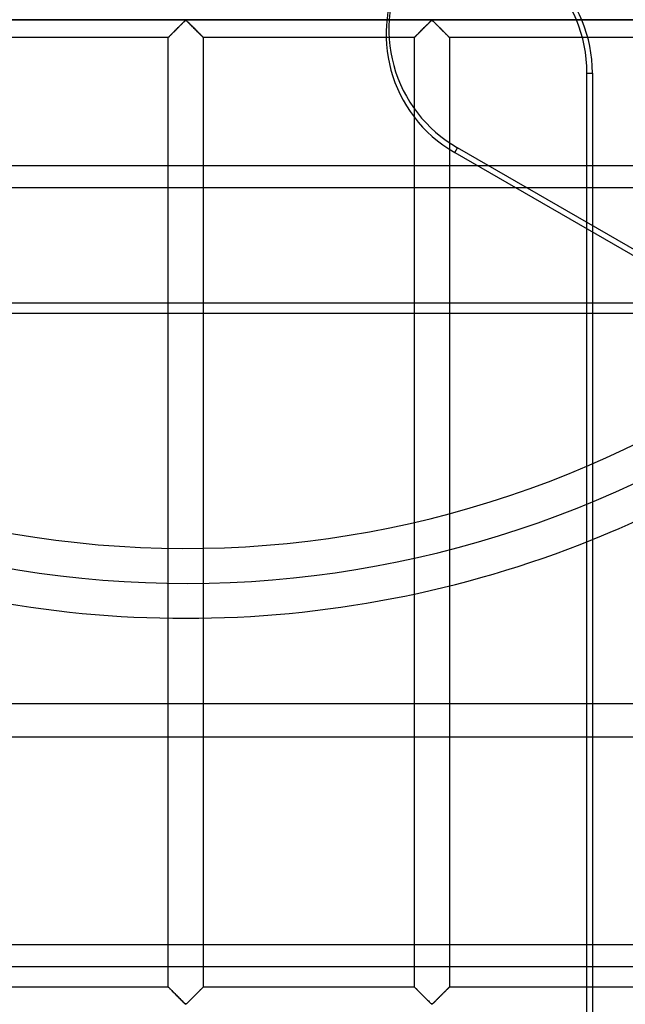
# Model space of a CAD drawing. Header units: millimetres. Extents: x -455 to 455, y -455 to 455.
# Tile 24 of 57: x -24 to 63, y -211 to -70. Entities that reach past the tile are written whole.
import ezdxf

# ---------------------------------------------------------------- set-up
doc = ezdxf.new("R2010")
doc.units = ezdxf.units.MM
doc.layers.add('MAIN-1', color=7, linetype='Continuous')
doc.layers.add('MAIN-2', color=7, linetype='Continuous')

msp = doc.modelspace()

# ---------------------------------------------------------------- linework, layer by layer
at = {"layer": 'MAIN-1'}
for p, q in [((-387.5, -91.22), (387.5, -91.22)), ((387.5, -112.42), (-387.5, -112.42)), ((57.39, -168.22), (57.39, -112.42)), ((58.17, -112.42), (58.17, -168.22)), ((387.5, -168.22), (-387.5, -168.22)), ((-387.5, -202.65), (387.5, -202.65))]:
    msp.add_line(p, q, dxfattribs=at)
msp.add_arc((0, 0), 156, 291.8939, 308.106, dxfattribs=at)
at = {"layer": 'MAIN-2'}
for p, q in [((-422.5, -70.42), (422.5, -70.42)), ((420, -70.42), (-420, -70.42)), ((-1.48, -71.9), (-1.39, -71.81)), ((-1.34, -71.76), (-1.41, -71.83)), ((-1.39, -71.81), (-1.29, -71.71)), ((-1.27, -71.69), (-1.34, -71.76)), ((-1.29, -71.71), (-1.2, -71.62)), ((-1.2, -71.62), (-1.27, -71.69)), ((-1.2, -71.62), (-1.1, -71.52)), ((-1.13, -71.55), (-1.2, -71.62)), ((-1.06, -71.48), (-1.13, -71.55)), ((-1.1, -71.52), (-1, -71.42)), ((-0.99, -71.41), (-1.06, -71.48)), ((-1, -71.42), (-0.91, -71.33)), ((-0.93, -71.35), (-0.99, -71.41)), ((-0.86, -71.28), (-0.93, -71.35)), ((-0.91, -71.33), (-0.81, -71.23)), ((-0.79, -71.21), (-0.86, -71.28)), ((-0.81, -71.23), (-0.72, -71.14)), ((-0.73, -71.15), (-0.79, -71.21)), ((-0.66, -71.08), (-0.73, -71.15)), ((-0.72, -71.14), (-0.63, -71.05)), ((-0.59, -71.01), (-0.66, -71.08)), ((-0.63, -71.05), (-0.54, -70.96)), ((-0.53, -70.95), (-0.59, -71.01)), ((-0.54, -70.96), (-0.45, -70.87)), ((-0.47, -70.89), (-0.53, -70.95)), ((-0.41, -70.83), (-0.47, -70.89)), ((-0.45, -70.87), (-0.37, -70.79)), ((-0.35, -70.77), (-0.41, -70.83)), ((-0.37, -70.79), (-0.29, -70.71)), ((-0.29, -70.72), (-0.35, -70.77)), ((-0.29, -70.71), (-0.21, -70.64)), ((-0.23, -70.66), (-0.29, -70.72)), ((-0.18, -70.61), (-0.23, -70.66)), ((-0.21, -70.64), (-0.13, -70.57)), ((-0.13, -70.56), (-0.18, -70.61)), ((-0.13, -70.57), (-0.06, -70.51)), ((-0.07, -70.52), (-0.13, -70.56)), ((0, -70.49), (-0.07, -70.52)), ((-0.06, -70.51), (0.06, -70.51)), ((0.11, -70.55), (0, -70.49)), ((0.06, -70.51), (0.13, -70.57)), ((0.21, -70.64), (0.11, -70.55)), ((0.13, -70.57), (0.21, -70.64)), ((0.21, -70.64), (0.29, -70.71)), ((0.3, -70.73), (0.21, -70.64)), ((0.29, -70.71), (0.37, -70.79)), ((0.4, -70.83), (0.3, -70.73)), ((0.37, -70.79), (0.45, -70.87)), ((0.51, -70.93), (0.4, -70.83)), ((0.45, -70.87), (0.54, -70.96)), ((0.62, -71.04), (0.51, -70.93)), ((0.54, -70.96), (0.63, -71.05)), ((0.74, -71.16), (0.62, -71.04)), ((0.63, -71.05), (0.72, -71.14)), ((0.72, -71.14), (0.81, -71.23)), ((0.85, -71.27), (0.74, -71.16)), ((0.81, -71.23), (0.91, -71.33)), ((0.97, -71.39), (0.85, -71.27)), ((0.91, -71.33), (1, -71.42)), ((1.09, -71.51), (0.97, -71.39)), ((1, -71.42), (1.1, -71.52)), ((1.21, -71.63), (1.09, -71.51)), ((1.1, -71.52), (1.2, -71.62)), ((1.2, -71.62), (1.29, -71.71)), ((1.33, -71.75), (1.21, -71.63)), ((1.29, -71.71), (1.39, -71.81)), ((1.45, -71.87), (1.33, -71.75)), ((1.39, -71.81), (1.48, -71.9)), ((33.72, -71.9), (33.82, -71.81)), ((33.87, -71.76), (33.8, -71.83)), ((33.82, -71.81), (33.91, -71.71)), ((33.94, -71.69), (33.87, -71.76)), ((33.91, -71.71), (34.01, -71.62)), ((34.01, -71.62), (33.94, -71.69)), ((34.01, -71.62), (34.11, -71.52)), ((34.08, -71.55), (34.01, -71.62)), ((34.15, -71.48), (34.08, -71.55)), ((34.11, -71.52), (34.2, -71.42)), ((34.21, -71.41), (34.15, -71.48)), ((34.2, -71.42), (34.3, -71.33)), ((34.28, -71.35), (34.21, -71.41)), ((34.35, -71.28), (34.28, -71.35)), ((34.3, -71.33), (34.39, -71.23)), ((34.42, -71.21), (34.35, -71.28)), ((34.39, -71.23), (34.49, -71.14)), ((34.48, -71.15), (34.42, -71.21)), ((34.55, -71.08), (34.48, -71.15)), ((34.49, -71.14), (34.58, -71.05)), ((34.61, -71.01), (34.55, -71.08)), ((34.58, -71.05), (34.67, -70.96)), ((34.68, -70.95), (34.61, -71.01)), ((34.67, -70.96), (34.76, -70.87)), ((34.74, -70.89), (34.68, -70.95)), ((34.8, -70.83), (34.74, -70.89)), ((34.76, -70.87), (34.84, -70.79)), ((34.86, -70.77), (34.8, -70.83)), ((34.84, -70.79), (34.92, -70.71)), ((34.92, -70.72), (34.86, -70.77)), ((34.92, -70.71), (35, -70.64)), ((34.97, -70.66), (34.92, -70.72)), ((35.03, -70.61), (34.97, -70.66)), ((35, -70.64), (35.07, -70.57)), ((35.08, -70.56), (35.03, -70.61)), ((35.07, -70.57), (35.15, -70.51)), ((35.14, -70.52), (35.08, -70.56)), ((35.21, -70.49), (35.14, -70.52)), ((35.15, -70.51), (35.26, -70.51)), ((35.32, -70.55), (35.21, -70.49)), ((35.26, -70.51), (35.34, -70.57)), ((35.42, -70.64), (35.32, -70.55)), ((35.34, -70.57), (35.42, -70.64)), ((35.42, -70.64), (35.49, -70.71)), ((35.51, -70.73), (35.42, -70.64)), ((35.49, -70.71), (35.57, -70.79)), ((35.61, -70.83), (35.51, -70.73)), ((35.57, -70.79), (35.66, -70.87)), ((35.72, -70.93), (35.61, -70.83)), ((35.66, -70.87), (35.75, -70.96)), ((35.83, -71.04), (35.72, -70.93)), ((35.75, -70.96), (35.84, -71.05)), ((35.95, -71.16), (35.83, -71.04)), ((35.84, -71.05), (35.93, -71.14)), ((35.93, -71.14), (36.02, -71.23)), ((36.06, -71.27), (35.95, -71.16)), ((36.02, -71.23), (36.12, -71.33)), ((36.18, -71.39), (36.06, -71.27)), ((36.12, -71.33), (36.21, -71.42)), ((36.3, -71.51), (36.18, -71.39)), ((36.21, -71.42), (36.31, -71.52)), ((36.42, -71.63), (36.3, -71.51)), ((36.31, -71.52), (36.41, -71.62)), ((36.41, -71.62), (36.5, -71.71)), ((36.54, -71.75), (36.42, -71.63)), ((36.5, -71.71), (36.6, -71.81)), ((36.66, -71.87), (36.54, -71.75)), ((36.6, -71.81), (36.69, -71.9)), ((-2.5, -72.92), (-32.71, -72.92)), ((-2.5, -72.92), (-2.49, -72.91)), ((-2.49, -72.91), (-2.5, -72.91)), ((-2.5, -72.91), (-2.5, -72.92)), ((-2.5, -208.75), (-2.5, -72.92)), ((-2.49, -72.91), (-2.48, -72.9)), ((-2.48, -72.9), (-2.49, -72.91)), ((-2.48, -72.9), (-2.46, -72.88)), ((-2.46, -72.88), (-2.48, -72.9)), ((-2.46, -72.88), (-2.43, -72.85)), ((-2.44, -72.86), (-2.46, -72.88)), ((-2.42, -72.84), (-2.44, -72.86)), ((-2.43, -72.85), (-2.39, -72.81)), ((-2.39, -72.81), (-2.42, -72.84)), ((-2.39, -72.81), (-2.34, -72.76)), ((-2.36, -72.77), (-2.39, -72.81)), ((-2.32, -72.74), (-2.36, -72.77)), ((-2.34, -72.76), (-2.29, -72.7)), ((-2.28, -72.7), (-2.32, -72.74)), ((-2.29, -72.7), (-2.23, -72.64)), ((-2.24, -72.65), (-2.28, -72.7)), ((-2.19, -72.61), (-2.24, -72.65)), ((-2.23, -72.64), (-2.16, -72.58)), ((-2.14, -72.56), (-2.19, -72.61)), ((-2.16, -72.58), (-2.08, -72.5)), ((-2.09, -72.5), (-2.14, -72.56)), ((-2.03, -72.45), (-2.09, -72.5)), ((-2.08, -72.5), (-2.01, -72.43)), ((-1.97, -72.39), (-2.03, -72.45)), ((-2.01, -72.43), (-1.93, -72.34)), ((-1.92, -72.33), (-1.97, -72.39)), ((-1.93, -72.34), (-1.84, -72.26)), ((-1.86, -72.27), (-1.92, -72.33)), ((-1.8, -72.21), (-1.86, -72.27)), ((-1.84, -72.26), (-1.76, -72.17)), ((-1.73, -72.15), (-1.8, -72.21)), ((-1.76, -72.17), (-1.67, -72.09)), ((-1.67, -72.09), (-1.73, -72.15)), ((-1.67, -72.09), (-1.58, -72)), ((-1.61, -72.02), (-1.67, -72.09)), ((-1.54, -71.96), (-1.61, -72.02)), ((-1.58, -72), (-1.48, -71.9)), ((-1.47, -71.89), (-1.54, -71.96)), ((-1.41, -71.83), (-1.47, -71.89)), ((1.57, -71.98), (1.45, -71.87)), ((1.48, -71.9), (1.58, -72)), ((1.68, -72.1), (1.57, -71.98)), ((1.58, -72), (1.67, -72.09)), ((1.67, -72.09), (1.76, -72.17)), ((1.79, -72.2), (1.68, -72.1)), ((1.76, -72.17), (1.84, -72.26)), ((1.89, -72.31), (1.79, -72.2)), ((1.84, -72.26), (1.93, -72.34)), ((1.99, -72.41), (1.89, -72.31)), ((1.93, -72.34), (2.01, -72.43)), ((2.09, -72.51), (1.99, -72.41)), ((2.01, -72.43), (2.08, -72.5)), ((2.08, -72.5), (2.16, -72.58)), ((2.18, -72.6), (2.09, -72.51)), ((2.16, -72.58), (2.23, -72.64)), ((2.26, -72.68), (2.18, -72.6)), ((2.23, -72.64), (2.29, -72.7)), ((2.33, -72.75), (2.26, -72.68)), ((2.29, -72.7), (2.34, -72.76)), ((2.39, -72.81), (2.33, -72.75)), ((2.34, -72.76), (2.39, -72.81)), ((2.39, -72.81), (2.43, -72.85)), ((2.44, -72.86), (2.39, -72.81)), ((2.43, -72.85), (2.46, -72.88)), ((2.47, -72.89), (2.44, -72.86)), ((2.46, -72.88), (2.48, -72.9)), ((2.49, -72.91), (2.47, -72.89)), ((2.48, -72.9), (2.49, -72.91)), ((2.49, -72.91), (2.5, -72.92)), ((2.5, -72.92), (2.49, -72.91)), ((2.5, -72.92), (2.5, -208.75)), ((32.71, -72.92), (2.5, -72.92)), ((32.71, -72.91), (32.73, -72.9)), ((32.71, -72.92), (32.71, -72.91)), ((32.72, -72.91), (32.71, -72.91)), ((32.71, -72.91), (32.71, -72.92)), ((32.71, -208.75), (32.71, -72.92)), ((32.73, -72.9), (32.72, -72.91)), ((32.73, -72.9), (32.75, -72.88)), ((32.75, -72.88), (32.73, -72.9)), ((32.75, -72.88), (32.78, -72.85)), ((32.77, -72.86), (32.75, -72.88)), ((32.79, -72.84), (32.77, -72.86)), ((32.78, -72.85), (32.82, -72.81)), ((32.82, -72.81), (32.79, -72.84)), ((32.82, -72.81), (32.87, -72.76)), ((32.85, -72.77), (32.82, -72.81)), ((32.89, -72.74), (32.85, -72.77)), ((32.87, -72.76), (32.92, -72.7)), ((32.93, -72.7), (32.89, -72.74)), ((32.92, -72.7), (32.98, -72.64)), ((32.97, -72.65), (32.93, -72.7)), ((33.02, -72.61), (32.97, -72.65)), ((32.98, -72.64), (33.05, -72.58)), ((33.07, -72.56), (33.02, -72.61)), ((33.05, -72.58), (33.12, -72.5)), ((33.12, -72.5), (33.07, -72.56)), ((33.12, -72.5), (33.2, -72.43)), ((33.18, -72.45), (33.12, -72.5)), ((33.23, -72.39), (33.18, -72.45)), ((33.2, -72.43), (33.28, -72.34)), ((33.29, -72.33), (33.23, -72.39)), ((33.28, -72.34), (33.37, -72.26)), ((33.35, -72.27), (33.29, -72.33)), ((33.41, -72.21), (33.35, -72.27)), ((33.37, -72.26), (33.45, -72.17)), ((33.47, -72.15), (33.41, -72.21)), ((33.45, -72.17), (33.54, -72.09)), ((33.54, -72.09), (33.47, -72.15)), ((33.54, -72.09), (33.63, -72)), ((33.6, -72.02), (33.54, -72.09)), ((33.67, -71.96), (33.6, -72.02)), ((33.63, -72), (33.72, -71.9)), ((33.73, -71.89), (33.67, -71.96)), ((33.8, -71.83), (33.73, -71.89)), ((36.77, -71.98), (36.66, -71.87)), ((36.69, -71.9), (36.79, -72)), ((36.89, -72.1), (36.77, -71.98)), ((36.79, -72), (36.88, -72.09)), ((36.88, -72.09), (36.96, -72.17)), ((36.99, -72.2), (36.89, -72.1)), ((36.96, -72.17), (37.05, -72.26)), ((37.1, -72.31), (36.99, -72.2)), ((37.05, -72.26), (37.13, -72.34)), ((37.2, -72.41), (37.1, -72.31)), ((37.13, -72.34), (37.22, -72.43)), ((37.3, -72.51), (37.2, -72.41)), ((37.22, -72.43), (37.29, -72.5)), ((37.29, -72.5), (37.37, -72.58)), ((37.39, -72.6), (37.3, -72.51)), ((37.37, -72.58), (37.43, -72.64)), ((37.47, -72.68), (37.39, -72.6)), ((37.43, -72.64), (37.5, -72.7)), ((37.54, -72.75), (37.47, -72.68)), ((37.5, -72.7), (37.55, -72.76)), ((37.6, -72.81), (37.54, -72.75)), ((37.55, -72.76), (37.6, -72.81)), ((37.6, -72.81), (37.64, -72.85)), ((37.65, -72.86), (37.6, -72.81)), ((37.64, -72.85), (37.67, -72.88)), ((37.68, -72.89), (37.65, -72.86)), ((37.67, -72.88), (37.69, -72.9)), ((37.7, -72.91), (37.68, -72.89)), ((37.69, -72.9), (37.7, -72.91)), ((37.7, -72.91), (37.71, -72.92)), ((37.71, -72.92), (37.7, -72.91)), ((37.71, -72.92), (37.71, -208.75)), ((67.92, -72.92), (37.71, -72.92)), ((57.39, -112.42), (57.39, -78.01)), ((57.39, -78.01), (58.17, -78.01)), ((58.17, -78.01), (58.17, -112.42)), ((38.47, -89.38), (38.86, -88.71)), ((300.85, -239.96), (38.86, -88.71)), ((38.47, -89.38), (78.38, -112.42)), ((387.5, -94.44), (-387.5, -94.44)), ((-387.5, -110.87), (387.5, -110.87)), ((57.39, -223.85), (57.39, -168.22)), ((58.17, -168.22), (58.17, -223.85)), ((-387.5, -172.98), (387.5, -172.98)), ((387.5, -205.86), (-387.5, -205.86)), ((-2.5, -208.75), (-32.71, -208.75)), ((-2.49, -208.75), (-2.5, -208.75)), ((-2.5, -208.75), (-2.49, -208.76)), ((-2.48, -208.77), (-2.49, -208.75)), ((-2.49, -208.76), (-2.47, -208.78)), ((-2.46, -208.79), (-2.48, -208.77)), ((-2.47, -208.78), (-2.44, -208.81)), ((-2.43, -208.82), (-2.46, -208.79)), ((-2.44, -208.81), (-2.39, -208.86)), ((-2.39, -208.86), (-2.43, -208.82)), ((-2.34, -208.91), (-2.39, -208.86)), ((-2.39, -208.86), (-2.33, -208.92)), ((-2.29, -208.96), (-2.34, -208.91)), ((-2.33, -208.92), (-2.26, -208.99)), ((-2.23, -209.02), (-2.29, -208.96)), ((-2.26, -208.99), (-2.18, -209.07)), ((-2.16, -209.09), (-2.23, -209.02)), ((-2.18, -209.07), (-2.09, -209.16)), ((-2.08, -209.16), (-2.16, -209.09)), ((-2.09, -209.16), (-1.99, -209.25)), ((-2.01, -209.24), (-2.08, -209.16)), ((-1.93, -209.32), (-2.01, -209.24)), ((-1.99, -209.25), (-1.89, -209.36)), ((-1.84, -209.41), (-1.93, -209.32)), ((-1.89, -209.36), (-1.79, -209.46)), ((-1.76, -209.49), (-1.84, -209.41)), ((-1.79, -209.46), (-1.68, -209.57)), ((-1.67, -209.58), (-1.76, -209.49)), ((-1.68, -209.57), (-1.57, -209.68)), ((-1.58, -209.67), (-1.67, -209.58)), ((-1.48, -209.76), (-1.58, -209.67)), ((-1.57, -209.68), (-1.45, -209.8)), ((-1.39, -209.86), (-1.48, -209.76)), ((-1.45, -209.8), (-1.33, -209.92)), ((1.34, -209.91), (1.41, -209.84)), ((1.48, -209.76), (1.39, -209.86)), ((1.41, -209.84), (1.47, -209.77)), ((1.47, -209.77), (1.54, -209.71)), ((1.58, -209.67), (1.48, -209.76)), ((1.54, -209.71), (1.61, -209.64)), ((1.67, -209.58), (1.58, -209.67)), ((1.61, -209.64), (1.67, -209.58)), ((1.76, -209.49), (1.67, -209.58)), ((1.67, -209.58), (1.73, -209.51)), ((1.73, -209.51), (1.8, -209.45)), ((1.84, -209.41), (1.76, -209.49)), ((1.8, -209.45), (1.86, -209.39)), ((1.93, -209.32), (1.84, -209.41)), ((1.86, -209.39), (1.92, -209.33)), ((1.92, -209.33), (1.97, -209.27)), ((2.01, -209.24), (1.93, -209.32)), ((1.97, -209.27), (2.03, -209.22)), ((2.08, -209.16), (2.01, -209.24)), ((2.03, -209.22), (2.09, -209.16)), ((2.16, -209.09), (2.08, -209.16)), ((2.09, -209.16), (2.14, -209.11)), ((2.14, -209.11), (2.19, -209.06)), ((2.23, -209.02), (2.16, -209.09)), ((2.19, -209.06), (2.24, -209.01)), ((2.29, -208.96), (2.23, -209.02)), ((2.24, -209.01), (2.28, -208.97)), ((2.28, -208.97), (2.32, -208.93)), ((2.34, -208.91), (2.29, -208.96)), ((2.32, -208.93), (2.36, -208.89)), ((2.39, -208.86), (2.34, -208.91)), ((2.36, -208.89), (2.39, -208.86)), ((2.43, -208.82), (2.39, -208.86)), ((2.39, -208.86), (2.42, -208.83)), ((2.42, -208.83), (2.44, -208.81)), ((2.46, -208.79), (2.43, -208.82)), ((2.44, -208.81), (2.46, -208.79)), ((2.48, -208.77), (2.46, -208.79)), ((2.46, -208.79), (2.48, -208.77)), ((2.49, -208.75), (2.48, -208.77)), ((2.48, -208.77), (2.49, -208.76)), ((2.5, -208.75), (2.49, -208.75)), ((2.49, -208.76), (2.5, -208.75)), ((2.5, -208.75), (2.5, -208.75)), ((32.71, -208.75), (2.5, -208.75)), ((32.73, -208.77), (32.71, -208.75)), ((32.71, -208.75), (32.71, -208.75)), ((32.71, -208.75), (32.72, -208.76)), ((32.72, -208.76), (32.74, -208.78)), ((32.75, -208.79), (32.73, -208.77)), ((32.74, -208.78), (32.77, -208.81)), ((32.78, -208.82), (32.75, -208.79)), ((32.77, -208.81), (32.82, -208.86)), ((32.82, -208.86), (32.78, -208.82)), ((32.87, -208.91), (32.82, -208.86)), ((32.82, -208.86), (32.88, -208.92)), ((32.92, -208.96), (32.87, -208.91)), ((32.88, -208.92), (32.95, -208.99)), ((32.98, -209.02), (32.92, -208.96)), ((32.95, -208.99), (33.03, -209.07)), ((33.05, -209.09), (32.98, -209.02)), ((33.03, -209.07), (33.12, -209.16)), ((33.12, -209.16), (33.05, -209.09)), ((33.2, -209.24), (33.12, -209.16)), ((33.12, -209.16), (33.21, -209.25)), ((33.28, -209.32), (33.2, -209.24)), ((33.21, -209.25), (33.32, -209.36)), ((33.37, -209.41), (33.28, -209.32)), ((33.32, -209.36), (33.42, -209.46)), ((33.45, -209.49), (33.37, -209.41)), ((33.42, -209.46), (33.53, -209.57)), ((33.54, -209.58), (33.45, -209.49)), ((33.53, -209.57), (33.64, -209.68)), ((33.63, -209.67), (33.54, -209.58)), ((33.72, -209.76), (33.63, -209.67)), ((33.64, -209.68), (33.76, -209.8)), ((33.82, -209.86), (33.72, -209.76)), ((33.76, -209.8), (33.88, -209.92)), ((36.55, -209.91), (36.62, -209.84)), ((36.69, -209.76), (36.6, -209.86)), ((36.62, -209.84), (36.68, -209.77)), ((36.68, -209.77), (36.75, -209.71)), ((36.79, -209.67), (36.69, -209.76)), ((36.75, -209.71), (36.82, -209.64)), ((36.88, -209.58), (36.79, -209.67)), ((36.82, -209.64), (36.88, -209.58)), ((36.96, -209.49), (36.88, -209.58)), ((36.88, -209.58), (36.94, -209.51)), ((36.94, -209.51), (37, -209.45)), ((37.05, -209.41), (36.96, -209.49)), ((37, -209.45), (37.06, -209.39)), ((37.13, -209.32), (37.05, -209.41)), ((37.06, -209.39), (37.12, -209.33)), ((37.12, -209.33), (37.18, -209.27)), ((37.22, -209.24), (37.13, -209.32)), ((37.18, -209.27), (37.24, -209.22)), ((37.29, -209.16), (37.22, -209.24)), ((37.24, -209.22), (37.29, -209.16)), ((37.37, -209.09), (37.29, -209.16)), ((37.29, -209.16), (37.35, -209.11)), ((37.35, -209.11), (37.4, -209.06)), ((37.43, -209.02), (37.37, -209.09)), ((37.4, -209.06), (37.44, -209.01)), ((37.5, -208.96), (37.43, -209.02)), ((37.44, -209.01), (37.49, -208.97)), ((37.49, -208.97), (37.53, -208.93)), ((37.55, -208.91), (37.5, -208.96)), ((37.53, -208.93), (37.56, -208.89)), ((37.6, -208.86), (37.55, -208.91)), ((37.56, -208.89), (37.6, -208.86)), ((37.64, -208.82), (37.6, -208.86)), ((37.6, -208.86), (37.63, -208.83)), ((37.63, -208.83), (37.65, -208.81)), ((37.67, -208.79), (37.64, -208.82)), ((37.65, -208.81), (37.67, -208.79)), ((37.69, -208.77), (37.67, -208.79)), ((37.67, -208.79), (37.69, -208.77)), ((37.7, -208.75), (37.69, -208.77)), ((37.69, -208.77), (37.7, -208.76)), ((37.71, -208.75), (37.7, -208.75)), ((37.7, -208.76), (37.71, -208.75)), ((37.71, -208.75), (37.71, -208.75)), ((67.92, -208.75), (37.71, -208.75)), ((-1.29, -209.95), (-1.39, -209.86)), ((-1.33, -209.92), (-1.21, -210.04)), ((-1.2, -210.05), (-1.29, -209.95)), ((-1.21, -210.04), (-1.09, -210.16)), ((-1.1, -210.15), (-1.2, -210.05)), ((-1, -210.24), (-1.1, -210.15)), ((-1.09, -210.16), (-0.97, -210.28)), ((-0.91, -210.34), (-1, -210.24)), ((-0.97, -210.28), (-0.85, -210.39)), ((-0.81, -210.43), (-0.91, -210.34)), ((-0.85, -210.39), (-0.74, -210.51)), ((-0.72, -210.53), (-0.81, -210.43)), ((-0.74, -210.51), (-0.62, -210.62)), ((-0.63, -210.62), (-0.72, -210.53)), ((-0.54, -210.71), (-0.63, -210.62)), ((-0.62, -210.62), (-0.51, -210.73)), ((-0.45, -210.79), (-0.54, -210.71)), ((-0.51, -210.73), (-0.4, -210.84)), ((-0.37, -210.88), (-0.45, -210.79)), ((-0.4, -210.84), (-0.3, -210.94)), ((-0.29, -210.96), (-0.37, -210.88)), ((-0.3, -210.94), (-0.21, -211.03)), ((-0.21, -211.03), (-0.29, -210.96)), ((-0.13, -211.1), (-0.21, -211.03)), ((-0.21, -211.03), (-0.11, -211.12)), ((-0.06, -211.16), (-0.13, -211.1)), ((-0.11, -211.12), (0, -211.18)), ((0.06, -211.16), (-0.06, -211.16)), ((0, -211.18), (0.07, -211.15)), ((0.13, -211.1), (0.06, -211.16)), ((0.07, -211.15), (0.13, -211.1)), ((0.21, -211.03), (0.13, -211.1)), ((0.13, -211.1), (0.18, -211.06)), ((0.18, -211.06), (0.23, -211)), ((0.29, -210.96), (0.21, -211.03)), ((0.23, -211), (0.29, -210.95)), ((0.37, -210.88), (0.29, -210.96)), ((0.29, -210.95), (0.35, -210.89)), ((0.35, -210.89), (0.41, -210.84)), ((0.45, -210.79), (0.37, -210.88)), ((0.41, -210.84), (0.47, -210.78)), ((0.54, -210.71), (0.45, -210.79)), ((0.47, -210.78), (0.53, -210.72)), ((0.53, -210.72), (0.59, -210.65)), ((0.63, -210.62), (0.54, -210.71)), ((0.59, -210.65), (0.66, -210.59)), ((0.72, -210.53), (0.63, -210.62)), ((0.66, -210.59), (0.73, -210.52)), ((0.81, -210.43), (0.72, -210.53)), ((0.73, -210.52), (0.79, -210.46)), ((0.79, -210.46), (0.86, -210.39)), ((0.91, -210.34), (0.81, -210.43)), ((0.86, -210.39), (0.93, -210.32)), ((1, -210.24), (0.91, -210.34)), ((0.93, -210.32), (0.99, -210.25)), ((0.99, -210.25), (1.06, -210.18)), ((1.1, -210.15), (1, -210.24)), ((1.06, -210.18), (1.13, -210.12)), ((1.2, -210.05), (1.1, -210.15)), ((1.13, -210.12), (1.2, -210.05)), ((1.29, -209.95), (1.2, -210.05)), ((1.2, -210.05), (1.27, -209.98)), ((1.27, -209.98), (1.34, -209.91)), ((1.39, -209.86), (1.29, -209.95)), ((33.91, -209.95), (33.82, -209.86)), ((33.88, -209.92), (34, -210.04)), ((34.01, -210.05), (33.91, -209.95)), ((34, -210.04), (34.12, -210.16)), ((34.11, -210.15), (34.01, -210.05)), ((34.2, -210.24), (34.11, -210.15)), ((34.12, -210.16), (34.24, -210.28)), ((34.3, -210.34), (34.2, -210.24)), ((34.24, -210.28), (34.35, -210.39)), ((34.39, -210.43), (34.3, -210.34)), ((34.35, -210.39), (34.47, -210.51)), ((34.49, -210.53), (34.39, -210.43)), ((34.47, -210.51), (34.59, -210.62)), ((34.58, -210.62), (34.49, -210.53)), ((34.67, -210.71), (34.58, -210.62)), ((34.59, -210.62), (34.7, -210.73)), ((34.76, -210.79), (34.67, -210.71)), ((34.7, -210.73), (34.8, -210.84)), ((34.84, -210.88), (34.76, -210.79)), ((34.8, -210.84), (34.9, -210.94)), ((34.92, -210.96), (34.84, -210.88)), ((34.9, -210.94), (35, -211.03)), ((35, -211.03), (34.92, -210.96)), ((35.07, -211.1), (35, -211.03)), ((35, -211.03), (35.09, -211.12)), ((35.15, -211.16), (35.07, -211.1)), ((35.09, -211.12), (35.21, -211.18)), ((35.26, -211.16), (35.15, -211.16)), ((35.21, -211.18), (35.28, -211.15)), ((35.34, -211.1), (35.26, -211.16)), ((35.28, -211.15), (35.34, -211.1)), ((35.42, -211.03), (35.34, -211.1)), ((35.34, -211.1), (35.39, -211.06)), ((35.39, -211.06), (35.44, -211)), ((35.49, -210.96), (35.42, -211.03)), ((35.44, -211), (35.5, -210.95)), ((35.57, -210.88), (35.49, -210.96)), ((35.5, -210.95), (35.56, -210.89)), ((35.56, -210.89), (35.62, -210.84)), ((35.66, -210.79), (35.57, -210.88)), ((35.62, -210.84), (35.68, -210.78)), ((35.75, -210.71), (35.66, -210.79)), ((35.68, -210.78), (35.74, -210.72)), ((35.74, -210.72), (35.8, -210.65)), ((35.84, -210.62), (35.75, -210.71)), ((35.8, -210.65), (35.87, -210.59)), ((35.93, -210.53), (35.84, -210.62)), ((35.87, -210.59), (35.93, -210.52)), ((36.02, -210.43), (35.93, -210.53)), ((35.93, -210.52), (36, -210.46)), ((36, -210.46), (36.07, -210.39)), ((36.12, -210.34), (36.02, -210.43)), ((36.07, -210.39), (36.13, -210.32)), ((36.21, -210.24), (36.12, -210.34)), ((36.13, -210.32), (36.2, -210.25)), ((36.2, -210.25), (36.27, -210.18)), ((36.31, -210.15), (36.21, -210.24)), ((36.27, -210.18), (36.34, -210.12)), ((36.41, -210.05), (36.31, -210.15)), ((36.34, -210.12), (36.41, -210.05)), ((36.5, -209.95), (36.41, -210.05)), ((36.41, -210.05), (36.48, -209.98)), ((36.48, -209.98), (36.55, -209.91)), ((36.6, -209.86), (36.5, -209.95))]:
    msp.add_line(p, q, dxfattribs=at)
for radius, start, end in [(151, 180, 327.5056), (146, 180, 330.859), (156, 248.106, 291.8939)]:
    msp.add_arc((0, 0), radius, start, end, dxfattribs=at)
for centre, major_axis, start_param, end_param in [((38.13, -78.01), (0, 19.5), -1.570796, 0), ((38.91, -78.01), (0, -19.5), 1.570796, 3.141593), ((48.1, -72.7), (-16.89, 9.75), 0, 1.570796), ((48.49, -72.03), (16.89, -9.75), -3.141593, -1.570796)]:
    msp.add_ellipse(centre, major_axis=major_axis, ratio=0.987688, start_param=start_param, end_param=end_param, dxfattribs=at)

doc.saveas('drawing.dxf')
